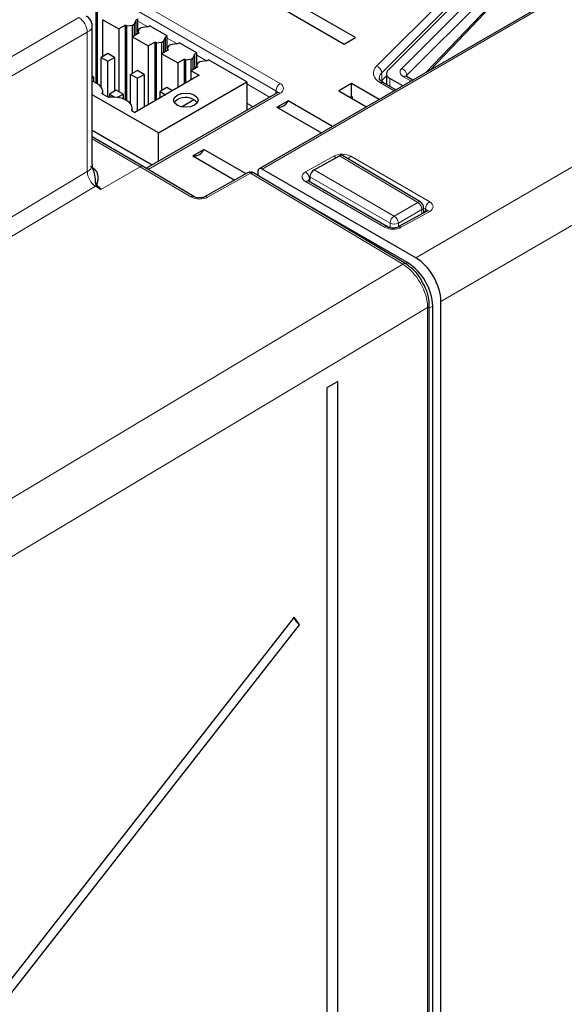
# Paper-space layout 'Blatt2' of a CAD drawing. Header units: millimetres. Extents: x 5 to 418, y 2 to 292.
# Tile 75 of 84: x 328 to 346, y 208 to 241. Entities that reach past the tile are written whole.
import ezdxf

# ---------------------------------------------------------------- set-up
doc = ezdxf.new("R2010")
doc.units = ezdxf.units.MM

psp = doc.layouts.new('Blatt2')

# ---------------------------------------------------------------- linework, layer by layer
at = {"color": 7, "linetype": 'Continuous', "lineweight": 18}
for p, q in [((336.776, 238.283), (320.796, 247.509)), ((320.937, 247.751), (336.918, 238.525)), ((340.158, 239.107), (343.608, 242.557)), ((345.428, 242.613), (341.962, 238.977)), ((343.781, 242.339), (340.331, 238.889)), ((341.002, 239.032), (344.299, 242.329)), ((344.472, 242.108), (341.175, 238.811)), ((345.538, 240.974), (336.314, 235.649)), ((304.301, 225.814), (330.153, 240.739)), ((332.132, 240.623), (332.467, 240.43)), ((330.436, 240.249), (304.583, 225.325)), ((330.436, 235.563), (330.436, 240.249)), ((333.122, 240.052), (333.457, 239.858)), ((334.112, 239.48), (334.447, 239.287)), ((341.475, 232.669), (352.907, 239.309)), ((340.331, 238.889), (340.336, 238.623)), ((340.608, 238.691), (340.608, 238.425)), ((341.32, 238.607), (341.066, 238.754)), ((341.175, 238.811), (341.175, 238.758)), ((335.795, 238.509), (336.564, 238.065)), ((336.775, 238.187), (336.776, 238.283)), ((340.748, 238.276), (340.286, 238.543)), ((336.918, 238.202), (332.483, 235.641)), ((336.003, 237.741), (335.795, 237.861)), ((353.758, 237.841), (342.323, 231.2)), ((332.217, 235.73), (330.604, 236.662)), ((337.769, 235.553), (338.725, 236.085)), ((341.542, 234.527), (338.911, 236.099)), ((339.291, 236.079), (341.943, 234.548)), ((332.217, 235.73), (330.891, 234.965)), ((333.919, 234.714), (332.217, 235.73)), ((338.06, 235.626), (340.752, 234.071)), ((309.772, 223.203), (330.436, 235.563)), ((335.924, 235.51), (334.48, 234.705)), ((341.038, 232.454), (335.924, 235.51)), ((337.912, 235.311), (337.908, 235.309)), ((337.908, 235.309), (337.91, 235.243)), ((340.61, 233.829), (337.914, 235.386)), ((330.707, 235.071), (310.33, 222.883)), ((330.887, 234.963), (330.707, 235.071)), ((340.422, 233.7), (337.768, 235.232)), ((340.752, 234.071), (341.542, 234.527)), ((341.681, 234.287), (340.891, 233.83)), ((341.683, 234.148), (341.681, 234.287)), ((341.8, 234.304), (341.74, 234.339)), ((341.797, 234.211), (341.8, 234.304)), ((341.944, 234.227), (340.988, 233.694)), ((340.61, 233.677), (340.61, 233.829)), ((340.891, 233.83), (340.891, 233.706)), ((313.539, 215.993), (341.038, 232.454)), ((341.129, 232.469), (341.197, 232.508)), ((341.874, 230.995), (313.756, 214.163)), ((341.874, 145.728), (341.874, 230.995)), ((342.046, 231.039), (341.93, 230.972))]:
    psp.add_line(p, q, dxfattribs=at)
at = {"color": 7, "linetype": 'Continuous', "lineweight": 25}
for p, q in [((333.84, 242.872), (339.073, 239.851)), ((339.447, 240.067), (334.215, 243.088)), ((345.342, 242.599), (341.803, 238.885)), ((340.545, 238.97), (343.995, 242.42)), ((330.733, 238.546), (330.733, 241.062)), ((330.777, 238.521), (330.777, 241.036)), ((345.435, 240.982), (336.214, 235.659)), ((330.959, 240.67), (331.496, 240.359)), ((330.959, 239.435), (330.959, 240.67)), ((332.062, 240.653), (332.005, 240.523)), ((332.062, 240.653), (332.132, 240.694)), ((332.062, 240.653), (332.062, 240.163)), ((332.132, 240.259), (332.132, 240.694)), ((330.604, 235.803), (330.604, 240.442)), ((331.722, 240.49), (331.496, 240.359)), ((331.496, 240.359), (331.496, 238.253)), ((331.767, 240.464), (331.722, 240.49)), ((331.722, 237.974), (331.722, 240.49)), ((331.767, 240.464), (331.949, 240.49)), ((331.767, 237.949), (331.767, 240.464)), ((331.949, 240.49), (332.005, 240.523)), ((331.949, 240.099), (331.949, 240.49)), ((332.175, 240.229), (331.949, 240.098)), ((332.005, 240.523), (332.005, 240.131)), ((332.176, 240.36), (332.13, 240.254)), ((332.13, 240.254), (332.175, 240.229)), ((332.13, 240.254), (332.13, 240.203)), ((332.176, 240.36), (332.231, 240.392)), ((332.458, 240.425), (332.231, 240.392)), ((332.458, 240.425), (332.528, 240.465)), ((333.122, 240.123), (332.528, 240.465)), ((331.949, 240.098), (332.486, 239.788)), ((331.949, 238.864), (331.949, 240.098)), ((332.712, 239.919), (332.486, 239.788)), ((332.757, 239.893), (332.712, 239.919)), ((332.712, 237.943), (332.712, 239.919)), ((332.757, 239.893), (332.939, 239.919)), ((332.757, 237.968), (332.757, 239.893)), ((332.939, 239.919), (332.995, 239.951)), ((332.939, 239.527), (332.939, 239.919)), ((333.051, 240.082), (332.995, 239.951)), ((332.995, 239.951), (332.995, 239.559)), ((333.051, 240.082), (333.122, 240.123)), ((333.051, 240.082), (333.051, 239.592)), ((333.122, 239.688), (333.122, 240.123)), ((333.448, 239.853), (333.518, 239.894)), ((334.112, 239.551), (333.518, 239.894)), ((339.073, 239.851), (339.447, 240.067)), ((332.486, 239.788), (332.486, 237.812)), ((333.165, 239.657), (332.938, 239.527)), ((333.166, 239.788), (333.12, 239.683)), ((333.12, 239.683), (333.165, 239.657)), ((333.12, 239.683), (333.12, 239.631)), ((333.166, 239.788), (333.221, 239.82)), ((333.448, 239.853), (333.221, 239.82)), ((334.041, 239.51), (334.112, 239.551)), ((334.112, 239.116), (334.112, 239.551)), ((331.128, 239.533), (330.902, 239.402)), ((330.902, 239.402), (331.128, 239.272)), ((330.902, 238.409), (330.902, 239.402)), ((331.355, 239.402), (331.128, 239.533)), ((331.128, 239.272), (331.355, 239.402)), ((331.128, 238.073), (331.128, 239.272)), ((331.355, 239.402), (331.355, 238.269)), ((332.938, 239.527), (333.476, 239.216)), ((332.938, 238.292), (332.938, 239.527)), ((333.702, 239.347), (333.476, 239.216)), ((333.476, 239.216), (333.476, 238.384)), ((333.747, 239.321), (333.702, 239.347)), ((333.702, 238.514), (333.702, 239.347)), ((333.747, 239.321), (333.929, 239.347)), ((333.747, 238.54), (333.747, 239.321)), ((333.929, 239.347), (333.985, 239.38)), ((333.929, 238.956), (333.929, 239.347)), ((334.041, 239.51), (333.985, 239.38)), ((333.985, 239.38), (333.985, 238.988)), ((334.041, 239.51), (334.041, 239.02)), ((334.156, 239.217), (334.11, 239.111)), ((334.156, 239.217), (334.211, 239.249)), ((334.438, 239.282), (334.211, 239.249)), ((334.438, 239.282), (334.508, 239.322)), ((335.795, 238.58), (334.508, 239.322)), ((332.118, 238.962), (331.892, 238.831)), ((332.345, 238.831), (332.118, 238.962)), ((334.155, 239.086), (333.928, 238.955)), ((333.928, 238.955), (334.197, 238.8)), ((333.928, 238.645), (333.928, 238.955)), ((334.11, 239.111), (334.155, 239.086)), ((334.11, 239.06), (334.11, 239.111)), ((330.647, 238.743), (330.604, 238.768)), ((330.604, 238.718), (330.647, 238.743)), ((330.647, 238.743), (330.647, 238.583)), ((331.892, 238.831), (332.118, 238.7)), ((331.892, 237.838), (331.892, 238.831)), ((334.197, 238.8), (332.033, 237.551)), ((332.118, 238.7), (332.345, 238.831)), ((332.118, 237.6), (332.118, 238.7)), ((332.345, 238.831), (332.345, 237.73)), ((332.825, 236.865), (335.795, 238.58)), ((335.795, 238.58), (335.795, 237.621)), ((340.491, 238.778), (340.336, 238.623)), ((340.807, 238.31), (340.386, 238.553)), ((340.491, 238.854), (340.491, 238.492)), ((341.037, 238.443), (340.608, 238.691)), ((341.379, 238.64), (341.166, 238.763)), ((330.902, 238.457), (330.865, 238.452)), ((330.954, 238.174), (330.954, 238.261)), ((331.411, 238.302), (331.185, 238.171)), ((331.637, 238.171), (331.411, 238.302)), ((333.108, 238.39), (332.882, 238.259)), ((332.882, 238.259), (333.071, 238.15)), ((332.882, 238.041), (332.882, 238.259)), ((333.298, 238.281), (333.108, 238.39)), ((339.317, 238.522), (338.892, 238.277)), ((338.892, 238.277), (339.821, 237.741)), ((340.245, 237.986), (339.317, 238.522)), ((339.317, 238.09), (339.317, 238.522)), ((332.825, 236.865), (330.604, 238.147)), ((330.94, 238.182), (331.147, 238.062)), ((331.185, 238.171), (331.364, 238.068)), ((331.185, 238.171), (331.185, 238.066)), ((331.444, 238.059), (331.637, 238.171)), ((331.637, 238.171), (331.637, 238.011)), ((331.892, 237.886), (331.855, 237.88)), ((336.818, 238.211), (332.425, 235.676)), ((333.598, 237.744), (334.015, 237.984)), ((336.81, 237.729), (337.184, 237.945)), ((338.679, 237.082), (337.184, 237.945)), ((339.317, 238.09), (339.266, 238.061)), ((339.351, 238.071), (339.317, 238.09)), ((339.351, 238.013), (339.351, 238.071)), ((331.93, 237.611), (332.033, 237.551)), ((331.944, 237.603), (331.944, 237.69)), ((336.81, 237.729), (338.305, 236.866)), ((330.604, 236.953), (332.621, 235.789)), ((332.317, 235.741), (330.604, 236.729)), ((332.825, 235.907), (332.825, 236.865)), ((333.982, 236.096), (334.356, 236.312)), ((335.773, 235.494), (334.356, 236.312)), ((333.982, 236.096), (335.392, 235.282)), ((338.06, 235.626), (338.911, 236.099)), ((341.642, 234.537), (339.013, 236.108)), ((334.019, 234.723), (332.318, 235.74)), ((341.475, 232.669), (336.314, 235.649)), ((335.824, 235.522), (334.38, 234.718)), ((341.138, 232.464), (336.024, 235.519)), ((336.172, 235.567), (336.172, 235.431)), ((340.52, 233.708), (337.866, 235.24)), ((337.914, 235.386), (337.909, 235.216)), ((341.197, 232.508), (337.235, 234.796)), ((341.742, 234.181), (341.74, 234.368)), ((341.844, 234.237), (340.888, 233.704)), ((341.93, 145.808), (341.93, 231.075)), ((342.046, 146.445), (342.046, 231.039)), ((342.323, 145.964), (342.323, 231.2)), ((338.857, 228.517), (338.49, 228.297)), ((338.49, 228.297), (338.49, 144.683)), ((338.857, 144.903), (338.857, 228.517)), ((337.392, 220.598), (317.216, 194.83)), ((337.573, 220.338), (337.392, 220.598)), ((317.397, 194.57), (337.573, 220.338))]:
    psp.add_line(p, q, dxfattribs=at)
at = {"color": 7, "linetype": 'Continuous', "lineweight": 18, "flags": 128}
for points in [[(340.286, 238.543), (340.201, 238.601), (340.133, 238.667), (340.084, 238.738), (340.056, 238.812), (340.05, 238.888), (340.065, 238.964), (340.101, 239.038), (340.158, 239.107)], [(341.002, 239.032), (340.974, 238.998), (340.956, 238.962), (340.949, 238.924), (340.952, 238.887), (340.966, 238.85), (340.99, 238.815), (341.023, 238.782), (341.066, 238.754)]]:
    psp.add_lwpolyline(points, dxfattribs=at)
at = {"color": 7, "linetype": 'Continuous', "lineweight": 25, "flags": 128}
for points in [[(340.545, 238.97), (340.517, 238.936), (340.499, 238.899), (340.491, 238.862), (340.495, 238.824), (340.508, 238.787), (340.533, 238.752), (340.566, 238.72), (340.608, 238.691)], [(330.94, 238.182), (330.953, 238.276), (330.927, 238.37), (330.861, 238.456), (330.761, 238.531), (330.631, 238.589), (330.604, 238.597)], [(340.386, 238.553), (340.385, 238.553), (340.383, 238.555)], [(331.93, 237.611), (331.943, 237.705), (331.917, 237.798), (331.851, 237.885), (331.751, 237.959), (331.621, 238.017), (331.472, 238.055), (331.31, 238.07), (331.147, 238.062)], [(333.452, 238.136), (333.586, 238.188), (333.745, 238.206), (333.903, 238.188), (334.037, 238.136), (334.127, 238.059), (334.158, 237.967), (334.127, 237.876), (334.037, 237.798), (333.903, 237.747), (333.745, 237.729), (333.586, 237.747), (333.452, 237.798), (333.363, 237.876), (333.331, 237.967), (333.363, 238.059), (333.452, 238.136)], [(333.452, 237.973), (333.363, 237.895), (333.356, 237.886)]]:
    psp.add_lwpolyline(points, dxfattribs=at)
at = {"color": 7, "linetype": 'Continuous', "lineweight": 18}
for centre, radius, start, end in [((329.839, 240.231), 0.597, 1.7215, 58.2785), ((340.077, 238.865), 0.255, 5.34, 71.5416), ((340.494, 238.706), 0.244, 131.7711, 179.7983), ((340.922, 238.791), 0.254, 4.5341, 71.6306), ((340.345, 238.459), 0.102, 68.5325, 125.3118), ((341.124, 238.672), 0.101, 65.6929, 125.6176), ((341.236, 238.747), 0.0883, 133.1871, 163.6764), ((337.084, 238.266), 0.308, 122.6523, 176.7703), ((336.731, 238.188), 0.106, 17.4139, 64.5329), ((336.86, 238.125), 0.0961, 52.8179, 115.8716), ((336.856, 238.363), 0.173, 290.7834, 69.2166), ((338.594, 235.869), 0.253, 39.9601, 58.8605), ((339.434, 235.842), 0.277, 120.9985, 146.4807), ((330.309, 235.831), 0.297, 295.3879, 354.638), ((335.863, 235.431), 0.0996, 52.3309, 112.9899), ((335.982, 235.431), 0.0977, 64.6194, 126.6007), ((337.825, 235.15), 0.0992, 65.4202, 124.5442), ((337.604, 235.297), 0.304, 2.2121, 57.2055), ((330.971, 234.615), 0.527, 114.3279, 120.0809), ((330.72, 235.205), 0.115, 287.129, 292.9089), ((333.977, 234.638), 0.0951, 64.1257, 127.5626), ((334.419, 234.626), 0.0999, 52.3706, 112.5617), ((341.6, 234.449), 0.0977, 64.6194, 126.6007), ((341.373, 234.269), 0.309, 3.2782, 56.7218), ((341.642, 234.376), 0.0977, 293.3911, 355.3787), ((342.106, 234.287), 0.307, 122.0223, 176.8229), ((341.885, 234.144), 0.102, 54.7128, 113.8713), ((340.927, 233.806), 0.318, 123.551, 175.8713), ((340.582, 233.813), 0.309, 3.2782, 56.7218), ((340.478, 233.624), 0.0945, 63.303, 126.1578), ((340.749, 234.115), 0.318, 244.1328, 296.4445), ((340.93, 233.617), 0.097, 53.1689, 115.6331), ((341.096, 232.376), 0.0977, 64.636, 126.5991), ((341.832, 231.084), 0.099, 295.4109, 354.6306)]:
    psp.add_arc(centre, radius, start, end, dxfattribs=at)
at = {"color": 7, "linetype": 'Continuous', "lineweight": 25}
for centre, radius, start, end in [((333.741, 237.525), 0.533, 42.6006, 122.8177), ((336.856, 238.081), 0.356, 262.6225, 337.3722), ((334.027, 236.449), 0.356, 262.6225, 337.3722), ((335.921, 235.348), 0.2, 59.144, 119.1237), ((341.54, 234.365), 0.2, 0.8585, 59.144), ((340.204, 230.955), 1.844, 2.6055, 57.3945), ((337.87, 220.77), 0.524, 200.9626, 235.499)]:
    psp.add_arc(centre, radius, start, end, dxfattribs=at)
at = {"color": 7, "linetype": 'Continuous', "lineweight": 18}
for centre, major_axis, ratio, start_param, end_param in [((63.673, 103.48), (378.787, -5.628), 0.567125, 0.710423, 0.73729), ((330.004, 240.326), (0.598, 0.134), 0.368902, 5.432683, 6.19607), ((339.008, 235.922), (0.4, -0.006), 0.567122, 0.794121, 2.364612), ((332.216, 235.568), (0.101, 0.172), 0.572322, 6.278897, 7.072791), ((330.712, 235.395), (-0.192, 0.351), 0.562342, 0.79753, 2.350876), ((338.052, 235.389), (0.4, -0.006), 0.566782, 2.364314, 3.934806), ((338.049, 235.225), (0.2, -0.012), 0.555022, 2.38778, 3.184773), ((301.717, 251.901), (29.173, -16.935), 0.012594, 6.275953, 6.387257), ((301.717, 251.803), (29.175, -16.837), 0.015112, 6.281581, 6.385759), ((334.202, 234.877), (0.4, -0.006), 0.587275, 3.936026, 5.489369), ((341.658, 234.226), (0.2, 0), 0.556968, 6.257414, 7.069319), ((341.661, 234.39), (0.4, -0.006), 0.567122, 5.506814, 7.077306), ((340.705, 233.858), (0.4, -0.006), 0.567473, 3.935434, 5.505926), ((341.023, 231.483), (-0.603, 1.038), 0.579062, 3.925443, 5.478789)]:
    psp.add_ellipse(centre, major_axis=major_axis, ratio=ratio, start_param=start_param, end_param=end_param, dxfattribs=at)
at = {"color": 7, "linetype": 'Continuous', "lineweight": 25}
for centre, major_axis, ratio, start_param, end_param in [((338.908, 235.937), (0.105, 0.17), 0.577206, 0.008874, 0.802768), ((336.314, 235.486), (-0.1, 0.173), 0.577557, 5.497716, 7.068817), ((338.058, 235.464), (0.105, 0.17), 0.577197, 0.803213, 2.356255), ((341.474, 231.69), (-0.6, 1.039), 0.577587, 3.927194, 5.497635)]:
    psp.add_ellipse(centre, major_axis=major_axis, ratio=ratio, start_param=start_param, end_param=end_param, dxfattribs=at)
for points, knots in [([(353.568, 239.312), (352.778, 239.847), (350.49, 241.396), (346.629, 243.924), (341.955, 246.881), (337.187, 249.79), (332.329, 252.65), (327.382, 255.459), (322.347, 258.218), (317.225, 260.924), (312.7, 263.234), (309.867, 264.631), (308.794, 265.16)], [0, 0, 0, 0, 0.057626, 0.167086, 0.276547, 0.386006, 0.495465, 0.604924, 0.714381, 0.823836, 0.933291, 1, 1, 1, 1]), ([(330.599, 240.437), (330.6, 240.464), (330.602, 240.539), (330.55, 240.656), (330.475, 240.748), (330.414, 240.779), (330.398, 240.787)], [0, 0, 0, 0, 0.187229, 0.525191, 0.869736, 1, 1, 1, 1]), ([(340.386, 238.553), (340.36, 238.57), (340.295, 238.612), (340.253, 238.674), (340.252, 238.697), (340.252, 238.707)], [0, 0, 0, 0, 0.265319, 0.667309, 1, 1, 1, 1]), ([(341.166, 238.763), (341.157, 238.77), (341.142, 238.78), (341.143, 238.78), (341.143, 238.78)], [0, 0, 0, 0, 0.588245, 1, 1, 1, 1]), ([(336.839, 238.227), (336.84, 238.227), (336.84, 238.226), (336.825, 238.217), (336.818, 238.211)], [0, 0, 0, 0, 0.497843, 1, 1, 1, 1]), ([(330.543, 235.75), (330.602, 235.708), (330.72, 235.623), (330.81, 235.432), (330.79, 235.275), (330.761, 235.165), (330.755, 235.133), (330.755, 235.116), (330.759, 235.105), (330.763, 235.101), (330.765, 235.099)], [0, 0, 0, 0, 0.2350999, 0.4693593, 0.8410987, 0.9151671, 0.9549557, 0.9781331, 0.9928315, 1, 1, 1, 1]), ([(330.662, 235.557), (330.649, 235.59), (330.619, 235.666), (330.606, 235.752), (330.605, 235.79), (330.604, 235.803)], [0, 0, 0, 0, 0.332394, 0.770187, 1, 1, 1, 1]), ([(330.754, 235.095), (330.751, 235.097), (330.744, 235.103), (330.735, 235.115), (330.726, 235.136), (330.718, 235.173), (330.702, 235.298), (330.713, 235.44), (330.66, 235.541), (330.654, 235.553)], [0, 0, 0, 0, 0.017043, 0.04956, 0.096213, 0.170905, 0.30334, 0.915407, 1, 1, 1, 1]), ([(337.866, 235.24), (337.857, 235.246), (337.842, 235.257), (337.843, 235.257), (337.843, 235.257)], [0, 0, 0, 0, 0.583054, 1, 1, 1, 1]), ([(330.891, 234.965), (330.891, 234.965), (330.89, 234.964), (330.888, 234.964), (330.887, 234.963)], [0, 0, 0, 0, 0.406049, 1, 1, 1, 1]), ([(334.38, 234.718), (334.367, 234.711), (334.339, 234.698), (334.273, 234.683), (334.196, 234.678), (334.118, 234.686), (334.056, 234.704), (334.031, 234.717), (334.019, 234.723)], [0, 0, 0, 0, 0.15747, 0.323586, 0.504585, 0.693915, 0.862627, 1, 1, 1, 1]), ([(341.865, 234.251), (341.865, 234.251), (341.867, 234.253), (341.853, 234.243), (341.844, 234.237)], [0, 0, 0, 0, 0.381723, 1, 1, 1, 1]), ([(340.888, 233.704), (340.875, 233.698), (340.848, 233.685), (340.783, 233.669), (340.706, 233.664), (340.624, 233.671), (340.557, 233.689), (340.531, 233.703), (340.52, 233.708)], [0, 0, 0, 0, 0.153985, 0.31609, 0.4943, 0.681947, 0.868112, 1, 1, 1, 1]), ([(341.705, 231.838), (341.684, 231.88), (341.607, 232.039), (341.409, 232.27), (341.226, 232.401), (341.138, 232.464)], [0, 0, 0, 0, 0.156957, 0.593192, 1, 1, 1, 1]), ([(341.93, 231.075), (341.927, 231.136), (341.918, 231.311), (341.85, 231.579), (341.745, 231.766), (341.705, 231.838)], [0, 0, 0, 0, 0.24687, 0.706694, 1, 1, 1, 1])]:
    psp.add_open_spline(points, degree=3, knots=knots, dxfattribs=at)

doc.saveas('drawing.dxf')
